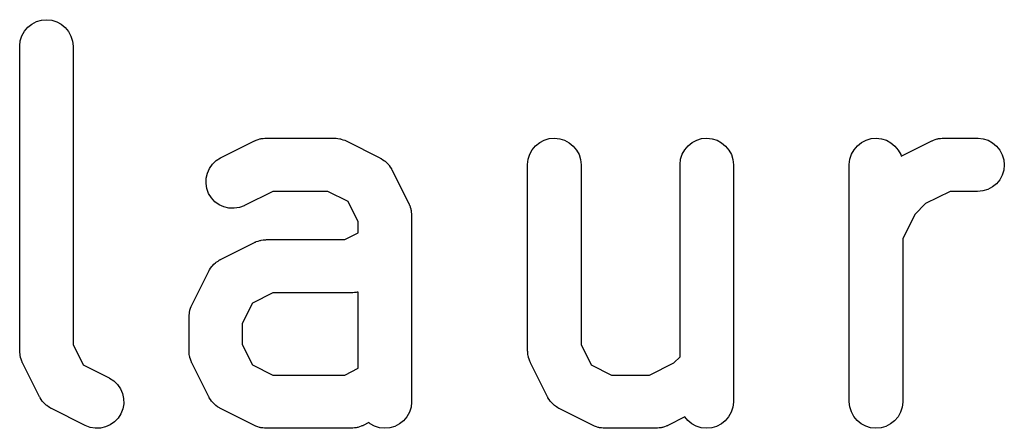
# Model space of a CAD drawing. Extents: x 0.77 to 5.15, y -1.76 to -0.61.
# Tile 8 of 20: x 4.3903 to 4.4993, y -0.7857 to -0.7404. Entities that reach past the tile are written whole.
import ezdxf

# ---------------------------------------------------------------- set-up
doc = ezdxf.new("R2010")
doc.units = 0
doc.header["$MEASUREMENT"] = 0
doc.layers.add('BLACK', color=7, linetype='CONTINUOUS')

msp = doc.modelspace()

# ---------------------------------------------------------------- linework, layer by layer
at = {"layer": 'BLACK', "linetype": 'CONTINUOUS'}
for p, q in [((4.39078, -0.741733), (4.39115, -0.741291)), ((4.39115, -0.741291), (4.3916, -0.74093)), ((4.3916, -0.74093), (4.39211, -0.740663)), ((4.39211, -0.740663), (4.39266, -0.7405)), ((4.39266, -0.7405), (4.39323, -0.740448)), ((4.39323, -0.740448), (4.39381, -0.740508)), ((4.39381, -0.740508), (4.39436, -0.740679)), ((4.39436, -0.740679), (4.39486, -0.740953)), ((4.39486, -0.740953), (4.39531, -0.74132)), ((4.39531, -0.74132), (4.39567, -0.741767)), ((4.39032, -0.742787), (4.3905, -0.742238)), ((4.3905, -0.742238), (4.39078, -0.741733)), ((4.39567, -0.741767), (4.39594, -0.742276)), ((4.39594, -0.742276), (4.39611, -0.742827)), ((4.39026, -0.74336), (4.39032, -0.742787)), ((4.39026, -0.743401), (4.39026, -0.74336)), ((4.39026, -0.777147), (4.39026, -0.743401)), ((4.39611, -0.742827), (4.39617, -0.743401)), ((4.39617, -0.743401), (4.39617, -0.77645)), ((4.41251, -0.755758), (4.41626, -0.753883)), ((4.41626, -0.753883), (4.4163, -0.753865)), ((4.4163, -0.753865), (4.41638, -0.753835)), ((4.41638, -0.753835), (4.41646, -0.753794)), ((4.41646, -0.753794), (4.41665, -0.753736)), ((4.41665, -0.753736), (4.41684, -0.753666)), ((4.41684, -0.753666), (4.41693, -0.753653)), ((4.41693, -0.753653), (4.41701, -0.753628)), ((4.41701, -0.753628), (4.41721, -0.753608)), ((4.41721, -0.753608), (4.41741, -0.753576)), ((4.41741, -0.753576), (4.4175, -0.75358)), ((4.4175, -0.75358), (4.41758, -0.753571)), ((4.41758, -0.753571), (4.42508, -0.753571)), ((4.42508, -0.753571), (4.42512, -0.753572)), ((4.42512, -0.753572), (4.42521, -0.753581)), ((4.42521, -0.753581), (4.4253, -0.753579)), ((4.4253, -0.753579), (4.4255, -0.753613)), ((4.4255, -0.753613), (4.4257, -0.753636)), ((4.4257, -0.753636), (4.42578, -0.753662)), ((4.42578, -0.753662), (4.42587, -0.753677)), ((4.42587, -0.753677), (4.42605, -0.753749)), ((4.42605, -0.753749), (4.42625, -0.75381)), ((4.42625, -0.75381), (4.42632, -0.753852)), ((4.42632, -0.753852), (4.4264, -0.753883)), ((4.4264, -0.753883), (4.43015, -0.755758)), ((4.44702, -0.754856), (4.44739, -0.754415)), ((4.44739, -0.754415), (4.44784, -0.754053)), ((4.44784, -0.754053), (4.44835, -0.753786)), ((4.44835, -0.753786), (4.4489, -0.753624)), ((4.4489, -0.753624), (4.44948, -0.753571)), ((4.44948, -0.753571), (4.45005, -0.753632)), ((4.45005, -0.753632), (4.4506, -0.753802)), ((4.4506, -0.753802), (4.45111, -0.754076)), ((4.45111, -0.754076), (4.45155, -0.754444)), ((4.46389, -0.754856), (4.46426, -0.754415)), ((4.46426, -0.754415), (4.46471, -0.754053)), ((4.46471, -0.754053), (4.46522, -0.753786)), ((4.46522, -0.753786), (4.46577, -0.753624)), ((4.46577, -0.753624), (4.46635, -0.753571)), ((4.46635, -0.753571), (4.46692, -0.753632)), ((4.46692, -0.753632), (4.46747, -0.753802)), ((4.46747, -0.753802), (4.46798, -0.754076)), ((4.46798, -0.754076), (4.46842, -0.754444)), ((4.48264, -0.754856), (4.48301, -0.754415)), ((4.48301, -0.754415), (4.48346, -0.754053)), ((4.48346, -0.754053), (4.48397, -0.753786)), ((4.48397, -0.753786), (4.48452, -0.753624)), ((4.48452, -0.753624), (4.4851, -0.753571)), ((4.4851, -0.753571), (4.48567, -0.753632)), ((4.48567, -0.753632), (4.48622, -0.753802)), ((4.48622, -0.753802), (4.48673, -0.754076)), ((4.48673, -0.754076), (4.48717, -0.754444)), ((4.48786, -0.75558), (4.49125, -0.753883)), ((4.49125, -0.753883), (4.49129, -0.753865)), ((4.49129, -0.753865), (4.49137, -0.753835)), ((4.49137, -0.753835), (4.49145, -0.753794)), ((4.49145, -0.753794), (4.49164, -0.753736)), ((4.49164, -0.753736), (4.49183, -0.753666)), ((4.49183, -0.753666), (4.49192, -0.753653)), ((4.49192, -0.753653), (4.492, -0.753628)), ((4.492, -0.753628), (4.4922, -0.753608)), ((4.4922, -0.753608), (4.4924, -0.753576)), ((4.4924, -0.753576), (4.49249, -0.75358)), ((4.49249, -0.75358), (4.49257, -0.753571)), ((4.49257, -0.753571), (4.49632, -0.753571)), ((4.49632, -0.753571), (4.49637, -0.753572)), ((4.49637, -0.753572), (4.49694, -0.753636)), ((4.49694, -0.753636), (4.49749, -0.75381)), ((4.49749, -0.75381), (4.49799, -0.754088)), ((4.49799, -0.754088), (4.49843, -0.754458)), ((4.44657, -0.75591), (4.44674, -0.755361)), ((4.44674, -0.755361), (4.44702, -0.754856)), ((4.45155, -0.754444), (4.45191, -0.75489)), ((4.45191, -0.75489), (4.45219, -0.755399)), ((4.45219, -0.755399), (4.45235, -0.755951)), ((4.46344, -0.75591), (4.46361, -0.755361)), ((4.46361, -0.755361), (4.46389, -0.754856)), ((4.46842, -0.754444), (4.46879, -0.75489)), ((4.46879, -0.75489), (4.46906, -0.755399)), ((4.46906, -0.755399), (4.46922, -0.755951)), ((4.48219, -0.75591), (4.48236, -0.755361)), ((4.48236, -0.755361), (4.48264, -0.754856)), ((4.48717, -0.754444), (4.48754, -0.75489)), ((4.48754, -0.75489), (4.48781, -0.755399)), ((4.48781, -0.755399), (4.48786, -0.75558)), ((4.49843, -0.754458), (4.4988, -0.754907)), ((4.4988, -0.754907), (4.49906, -0.755418)), ((4.49906, -0.755418), (4.49922, -0.755971)), ((4.41127, -0.75693), (4.41161, -0.75646)), ((4.41161, -0.75646), (4.41203, -0.756065)), ((4.41203, -0.756065), (4.41251, -0.755758)), ((4.43015, -0.755758), (4.43019, -0.755777)), ((4.43019, -0.755777), (4.43024, -0.755811)), ((4.43024, -0.755811), (4.4303, -0.755838)), ((4.4303, -0.755838), (4.43048, -0.755968)), ((4.43048, -0.755968), (4.43067, -0.75609)), ((4.43067, -0.75609), (4.43072, -0.756135)), ((4.43072, -0.756135), (4.43077, -0.756172)), ((4.43077, -0.756172), (4.43093, -0.756335)), ((4.43093, -0.756335), (4.43109, -0.756492)), ((4.43109, -0.756492), (4.43112, -0.756544)), ((4.43112, -0.756544), (4.43117, -0.756591)), ((4.43117, -0.756591), (4.43129, -0.756781)), ((4.4465, -0.756483), (4.44657, -0.75591)), ((4.4465, -0.756524), (4.4465, -0.756483)), ((4.4465, -0.777147), (4.4465, -0.756524)), ((4.45235, -0.755951), (4.45241, -0.756524)), ((4.45241, -0.756524), (4.45241, -0.77645)), ((4.46338, -0.756483), (4.46344, -0.75591)), ((4.46338, -0.756524), (4.46338, -0.756483)), ((4.46338, -0.777798), (4.46338, -0.756524)), ((4.46922, -0.755951), (4.46928, -0.756524)), ((4.46928, -0.756524), (4.46928, -0.782771)), ((4.48212, -0.756483), (4.48219, -0.75591)), ((4.48212, -0.756524), (4.48212, -0.756483)), ((4.48212, -0.782771), (4.48212, -0.756524)), ((4.49922, -0.755971), (4.49928, -0.756545)), ((4.49928, -0.756545), (4.49922, -0.757118)), ((4.41091, -0.758017), (4.41104, -0.757455)), ((4.41104, -0.757455), (4.41127, -0.75693)), ((4.43129, -0.756781), (4.43141, -0.756966)), ((4.43141, -0.756966), (4.43144, -0.757025)), ((4.43144, -0.757025), (4.43147, -0.757078)), ((4.43147, -0.757078), (4.43335, -0.760828)), ((4.49905, -0.757668), (4.49877, -0.758175)), ((4.49922, -0.757118), (4.49905, -0.757668)), ((4.41089, -0.758593), (4.41091, -0.758017)), ((4.41098, -0.759161), (4.41089, -0.758593)), ((4.49841, -0.758619), (4.49796, -0.758984)), ((4.49877, -0.758175), (4.49841, -0.758619)), ((4.41118, -0.759701), (4.41098, -0.759161)), ((4.41149, -0.760191), (4.41118, -0.759701)), ((4.41828, -0.759477), (4.41516, -0.76104)), ((4.42439, -0.759477), (4.41828, -0.759477)), ((4.42663, -0.7606), (4.42439, -0.759477)), ((4.49327, -0.759477), (4.49057, -0.760826)), ((4.49632, -0.759477), (4.49327, -0.759477)), ((4.4969, -0.759421), (4.49632, -0.759477)), ((4.49745, -0.759254), (4.4969, -0.759421)), ((4.49796, -0.758984), (4.49745, -0.759254)), ((4.41188, -0.760613), (4.41149, -0.760191)), ((4.41235, -0.76095), (4.41188, -0.760613)), ((4.41287, -0.76119), (4.41235, -0.76095)), ((4.42775, -0.762846), (4.42663, -0.7606)), ((4.43335, -0.760828), (4.43337, -0.760865)), ((4.43337, -0.760865), (4.4334, -0.760947)), ((4.4334, -0.760947), (4.43344, -0.761023)), ((4.49057, -0.760826), (4.48938, -0.762023)), ((4.41343, -0.761324), (4.41287, -0.76119)), ((4.41401, -0.761347), (4.41343, -0.761324)), ((4.41458, -0.761257), (4.41401, -0.761347)), ((4.41512, -0.761058), (4.41458, -0.761257)), ((4.41516, -0.76104), (4.41512, -0.761058)), ((4.43344, -0.761023), (4.4335, -0.761217)), ((4.4335, -0.761217), (4.43357, -0.761406)), ((4.43357, -0.761406), (4.43358, -0.761492)), ((4.43358, -0.761492), (4.4336, -0.761575)), ((4.4336, -0.761575), (4.43362, -0.761776)), ((4.43362, -0.761776), (4.43366, -0.761975)), ((4.43366, -0.761975), (4.43365, -0.762062)), ((4.48938, -0.762023), (4.48803, -0.76472)), ((4.42775, -0.764073), (4.42775, -0.762846)), ((4.43365, -0.762062), (4.43366, -0.762148)), ((4.43366, -0.762148), (4.43366, -0.782771)), ((4.42626, -0.76482), (4.42775, -0.764073)), ((4.41251, -0.767006), (4.41626, -0.765132)), ((4.41626, -0.765132), (4.4163, -0.765114)), ((4.4163, -0.765114), (4.41638, -0.765084)), ((4.41638, -0.765084), (4.41646, -0.765043)), ((4.41646, -0.765043), (4.41665, -0.764984)), ((4.41665, -0.764984), (4.41684, -0.764915)), ((4.41684, -0.764915), (4.41693, -0.764901)), ((4.41693, -0.764901), (4.41701, -0.764876)), ((4.41701, -0.764876), (4.41721, -0.764856)), ((4.41721, -0.764856), (4.41741, -0.764825)), ((4.41741, -0.764825), (4.4175, -0.764828)), ((4.4175, -0.764828), (4.41758, -0.76482)), ((4.41758, -0.76482), (4.42626, -0.76482)), ((4.48803, -0.76472), (4.48803, -0.782771)), ((4.41177, -0.767554), (4.41193, -0.767393)), ((4.41193, -0.767393), (4.41198, -0.767357)), ((4.41198, -0.767357), (4.41203, -0.767313)), ((4.41203, -0.767313), (4.41222, -0.767194)), ((4.41222, -0.767194), (4.4124, -0.767066)), ((4.4124, -0.767066), (4.41246, -0.76704)), ((4.41246, -0.76704), (4.41251, -0.767006)), ((4.40932, -0.772077), (4.41119, -0.768327)), ((4.41119, -0.768327), (4.41121, -0.76829)), ((4.41121, -0.76829), (4.41125, -0.768237)), ((4.41125, -0.768237), (4.41127, -0.768179)), ((4.41127, -0.768179), (4.4114, -0.767996)), ((4.4114, -0.767996), (4.41153, -0.767807)), ((4.41153, -0.767807), (4.41157, -0.767761)), ((4.41157, -0.767761), (4.41161, -0.767709)), ((4.41161, -0.767709), (4.41177, -0.767554)), ((4.41828, -0.770726), (4.41604, -0.771848)), ((4.42696, -0.770726), (4.41828, -0.770726)), ((4.42704, -0.770717), (4.42696, -0.770726)), ((4.42713, -0.77072), (4.42704, -0.770717)), ((4.42733, -0.770689), (4.42713, -0.77072)), ((4.42753, -0.770669), (4.42733, -0.770689)), ((4.42762, -0.770644), (4.42753, -0.770669)), ((4.4277, -0.770631), (4.42762, -0.770644)), ((4.42775, -0.770611), (4.4277, -0.770631)), ((4.42775, -0.779071), (4.42775, -0.770611)), ((4.41604, -0.771848), (4.41491, -0.774094)), ((4.40905, -0.772984), (4.40907, -0.772783)), ((4.40907, -0.772783), (4.4091, -0.772701)), ((4.4091, -0.772701), (4.40911, -0.772615)), ((4.40911, -0.772615), (4.40919, -0.772426)), ((4.40919, -0.772426), (4.40925, -0.772234)), ((4.40925, -0.772234), (4.40929, -0.772158)), ((4.40929, -0.772158), (4.40932, -0.772077)), ((4.40901, -0.773356), (4.40902, -0.773269)), ((4.40901, -0.773397), (4.40901, -0.773356)), ((4.40901, -0.777147), (4.40901, -0.773397)), ((4.40902, -0.773183), (4.40905, -0.772984)), ((4.40902, -0.773269), (4.40902, -0.773183)), ((4.41491, -0.774094), (4.41491, -0.77645)), ((4.39027, -0.777233), (4.39026, -0.777147)), ((4.39026, -0.77732), (4.39027, -0.777233)), ((4.39617, -0.77645), (4.39729, -0.778695)), ((4.40902, -0.777233), (4.40901, -0.777147)), ((4.40901, -0.77732), (4.40902, -0.777233)), ((4.41491, -0.77645), (4.41604, -0.778695)), ((4.44651, -0.777233), (4.4465, -0.777147)), ((4.44651, -0.77732), (4.44651, -0.777233)), ((4.45241, -0.77645), (4.45353, -0.778695)), ((4.3903, -0.777519), (4.39026, -0.77732)), ((4.39032, -0.77772), (4.3903, -0.777519)), ((4.39034, -0.777804), (4.39032, -0.77772)), ((4.39035, -0.777889), (4.39034, -0.777804)), ((4.39042, -0.778078), (4.39035, -0.777889)), ((4.39048, -0.778272), (4.39042, -0.778078)), ((4.39052, -0.778348), (4.39048, -0.778272)), ((4.39055, -0.77843), (4.39052, -0.778348)), ((4.40904, -0.777519), (4.40901, -0.77732)), ((4.40906, -0.77772), (4.40904, -0.777519)), ((4.40909, -0.777804), (4.40906, -0.77772)), ((4.4091, -0.777889), (4.40909, -0.777804)), ((4.40917, -0.778078), (4.4091, -0.777889)), ((4.40923, -0.778272), (4.40917, -0.778078)), ((4.40927, -0.778348), (4.40923, -0.778272)), ((4.4093, -0.77843), (4.40927, -0.778348)), ((4.44654, -0.777519), (4.44651, -0.77732)), ((4.44656, -0.77772), (4.44654, -0.777519)), ((4.44658, -0.777804), (4.44656, -0.77772)), ((4.4466, -0.777889), (4.44658, -0.777804)), ((4.44667, -0.778078), (4.4466, -0.777889)), ((4.44673, -0.778272), (4.44667, -0.778078)), ((4.44677, -0.778348), (4.44673, -0.778272)), ((4.4468, -0.77843), (4.44677, -0.778348)), ((4.4627, -0.778469), (4.46338, -0.777798)), ((4.39057, -0.778467), (4.39055, -0.77843)), ((4.39245, -0.782217), (4.39057, -0.778467)), ((4.39729, -0.778695), (4.40016, -0.78013)), ((4.40932, -0.778467), (4.4093, -0.77843)), ((4.41119, -0.782217), (4.40932, -0.778467)), ((4.41604, -0.778695), (4.41828, -0.779818)), ((4.42626, -0.779818), (4.42775, -0.779071)), ((4.44681, -0.778467), (4.4468, -0.77843)), ((4.44869, -0.782217), (4.44681, -0.778467)), ((4.45353, -0.778695), (4.45578, -0.779818)), ((4.46001, -0.779818), (4.4627, -0.778469)), ((4.40016, -0.78013), (4.40019, -0.780149)), ((4.40019, -0.780149), (4.40068, -0.780462)), ((4.40068, -0.780462), (4.40109, -0.780864)), ((4.41828, -0.779818), (4.42626, -0.779818)), ((4.45578, -0.779818), (4.46001, -0.779818)), ((4.40109, -0.780864), (4.40142, -0.781338)), ((4.40142, -0.781338), (4.40165, -0.781866)), ((4.39248, -0.782271), (4.39245, -0.782217)), ((4.39251, -0.782329), (4.39248, -0.782271)), ((4.39263, -0.782514), (4.39251, -0.782329)), ((4.39275, -0.782704), (4.39263, -0.782514)), ((4.3928, -0.782751), (4.39275, -0.782704)), ((4.39283, -0.782803), (4.3928, -0.782751)), ((4.40165, -0.781866), (4.40177, -0.78243)), ((4.40177, -0.78243), (4.40178, -0.783006)), ((4.41123, -0.782271), (4.41119, -0.782217)), ((4.41125, -0.782329), (4.41123, -0.782271)), ((4.41138, -0.782514), (4.41125, -0.782329)), ((4.4115, -0.782704), (4.41138, -0.782514)), ((4.41154, -0.782751), (4.4115, -0.782704)), ((4.41158, -0.782803), (4.41154, -0.782751)), ((4.44872, -0.782271), (4.44869, -0.782217)), ((4.44875, -0.782329), (4.44872, -0.782271)), ((4.44888, -0.782514), (4.44875, -0.782329)), ((4.449, -0.782704), (4.44888, -0.782514)), ((4.44904, -0.782751), (4.449, -0.782704)), ((4.44908, -0.782803), (4.44904, -0.782751)), ((4.39299, -0.78296), (4.39283, -0.782803)), ((4.39315, -0.783123), (4.39299, -0.78296)), ((4.3932, -0.78316), (4.39315, -0.783123)), ((4.39325, -0.783205), (4.3932, -0.78316)), ((4.39344, -0.783328), (4.39325, -0.783205)), ((4.39362, -0.783457), (4.39344, -0.783328)), ((4.39368, -0.783484), (4.39362, -0.783457)), ((4.39373, -0.783518), (4.39368, -0.783484)), ((4.39377, -0.783537), (4.39373, -0.783518)), ((4.39752, -0.785412), (4.39377, -0.783537)), ((4.40168, -0.783573), (4.40147, -0.78411)), ((4.40178, -0.783006), (4.40168, -0.783573)), ((4.41174, -0.78296), (4.41158, -0.782803)), ((4.4119, -0.783123), (4.41174, -0.78296)), ((4.41195, -0.78316), (4.4119, -0.783123)), ((4.41199, -0.783205), (4.41195, -0.78316)), ((4.41218, -0.783328), (4.41199, -0.783205)), ((4.41237, -0.783457), (4.41218, -0.783328)), ((4.41242, -0.783484), (4.41237, -0.783457)), ((4.41248, -0.783518), (4.41242, -0.783484)), ((4.41251, -0.783537), (4.41248, -0.783518)), ((4.41626, -0.785412), (4.41251, -0.783537)), ((4.4336, -0.783385), (4.43342, -0.783934)), ((4.43366, -0.782812), (4.4336, -0.783385)), ((4.43366, -0.782771), (4.43366, -0.782812)), ((4.44924, -0.78296), (4.44908, -0.782803)), ((4.44939, -0.783123), (4.44924, -0.78296)), ((4.44944, -0.78316), (4.44939, -0.783123)), ((4.44949, -0.783205), (4.44944, -0.78316)), ((4.44968, -0.783328), (4.44949, -0.783205)), ((4.44986, -0.783457), (4.44968, -0.783328)), ((4.44992, -0.783484), (4.44986, -0.783457)), ((4.44997, -0.783518), (4.44992, -0.783484)), ((4.45001, -0.783537), (4.44997, -0.783518)), ((4.45376, -0.785412), (4.45001, -0.783537)), ((4.46922, -0.783385), (4.46904, -0.783934)), ((4.46928, -0.782812), (4.46922, -0.783385)), ((4.46928, -0.782771), (4.46928, -0.782812)), ((4.48218, -0.783344), (4.48212, -0.782771)), ((4.48235, -0.783896), (4.48218, -0.783344)), ((4.48796, -0.783385), (4.48779, -0.783934)), ((4.48803, -0.782812), (4.48796, -0.783385)), ((4.48803, -0.782771), (4.48803, -0.782812)), ((4.40116, -0.784595), (4.40076, -0.785012)), ((4.40147, -0.78411), (4.40116, -0.784595)), ((4.43277, -0.784881), (4.43232, -0.785242)), ((4.43314, -0.784439), (4.43277, -0.784881)), ((4.43342, -0.783934), (4.43314, -0.784439)), ((4.46392, -0.784465), (4.46202, -0.785412)), ((4.46423, -0.784851), (4.46392, -0.784465)), ((4.46468, -0.785219), (4.46423, -0.784851)), ((4.46839, -0.784881), (4.46795, -0.785242)), ((4.46876, -0.784439), (4.46839, -0.784881)), ((4.46904, -0.783934), (4.46876, -0.784439)), ((4.48262, -0.784405), (4.48235, -0.783896)), ((4.48298, -0.784851), (4.48262, -0.784405)), ((4.48342, -0.785219), (4.48298, -0.784851)), ((4.48714, -0.784881), (4.48669, -0.785242)), ((4.48751, -0.784439), (4.48714, -0.784881)), ((4.48779, -0.783934), (4.48751, -0.784439)), ((4.39805, -0.785618), (4.39752, -0.785412)), ((4.39862, -0.785716), (4.39805, -0.785618)), ((4.3992, -0.785701), (4.39862, -0.785716)), ((4.39976, -0.785575), (4.3992, -0.785701)), ((4.40029, -0.785342), (4.39976, -0.785575)), ((4.40076, -0.785012), (4.40029, -0.785342)), ((4.41634, -0.785443), (4.41626, -0.785412)), ((4.41642, -0.785485), (4.41634, -0.785443)), ((4.41661, -0.785546), (4.41642, -0.785485)), ((4.4168, -0.785618), (4.41661, -0.785546)), ((4.41689, -0.785633), (4.4168, -0.785618)), ((4.41697, -0.785659), (4.41689, -0.785633)), ((4.41717, -0.785682), (4.41697, -0.785659)), ((4.41737, -0.785716), (4.41717, -0.785682)), ((4.41746, -0.785714), (4.41737, -0.785716)), ((4.41754, -0.785723), (4.41746, -0.785714)), ((4.41758, -0.785724), (4.41754, -0.785723)), ((4.42696, -0.785724), (4.41758, -0.785724)), ((4.42704, -0.785715), (4.42696, -0.785724)), ((4.42713, -0.785719), (4.42704, -0.785715)), ((4.42733, -0.785687), (4.42713, -0.785719)), ((4.42753, -0.785667), (4.42733, -0.785687)), ((4.42762, -0.785642), (4.42753, -0.785667)), ((4.4277, -0.785629), (4.42762, -0.785642)), ((4.42789, -0.785559), (4.4277, -0.785629)), ((4.42808, -0.785501), (4.42789, -0.785559)), ((4.42816, -0.78546), (4.42808, -0.785501)), ((4.42824, -0.78543), (4.42816, -0.78546)), ((4.42828, -0.785412), (4.42824, -0.78543)), ((4.42891, -0.785097), (4.42828, -0.785412)), ((4.42906, -0.785219), (4.42891, -0.785097)), ((4.42956, -0.785493), (4.42906, -0.785219)), ((4.43011, -0.785663), (4.42956, -0.785493)), ((4.43069, -0.785724), (4.43011, -0.785663)), ((4.43126, -0.785671), (4.43069, -0.785724)), ((4.43181, -0.785509), (4.43126, -0.785671)), ((4.43232, -0.785242), (4.43181, -0.785509)), ((4.45384, -0.785443), (4.45376, -0.785412)), ((4.45392, -0.785485), (4.45384, -0.785443)), ((4.45411, -0.785546), (4.45392, -0.785485)), ((4.4543, -0.785618), (4.45411, -0.785546)), ((4.45438, -0.785633), (4.4543, -0.785618)), ((4.45447, -0.785659), (4.45438, -0.785633)), ((4.45467, -0.785682), (4.45447, -0.785659)), ((4.45487, -0.785716), (4.45467, -0.785682)), ((4.45495, -0.785714), (4.45487, -0.785716)), ((4.45504, -0.785723), (4.45495, -0.785714)), ((4.45508, -0.785724), (4.45504, -0.785723)), ((4.4607, -0.785724), (4.45508, -0.785724)), ((4.46079, -0.785715), (4.4607, -0.785724)), ((4.46088, -0.785719), (4.46079, -0.785715)), ((4.46108, -0.785687), (4.46088, -0.785719)), ((4.46128, -0.785667), (4.46108, -0.785687)), ((4.46136, -0.785642), (4.46128, -0.785667)), ((4.46145, -0.785629), (4.46136, -0.785642)), ((4.46164, -0.785559), (4.46145, -0.785629)), ((4.46183, -0.785501), (4.46164, -0.785559)), ((4.46191, -0.78546), (4.46183, -0.785501)), ((4.46199, -0.78543), (4.46191, -0.78546)), ((4.46202, -0.785412), (4.46199, -0.78543)), ((4.46518, -0.785493), (4.46468, -0.785219)), ((4.46573, -0.785663), (4.46518, -0.785493)), ((4.46631, -0.785724), (4.46573, -0.785663)), ((4.46688, -0.785671), (4.46631, -0.785724)), ((4.46743, -0.785509), (4.46688, -0.785671)), ((4.46795, -0.785242), (4.46743, -0.785509)), ((4.48393, -0.785493), (4.48342, -0.785219)), ((4.48448, -0.785663), (4.48393, -0.785493)), ((4.48506, -0.785724), (4.48448, -0.785663)), ((4.48563, -0.785671), (4.48506, -0.785724)), ((4.48618, -0.785509), (4.48563, -0.785671)), ((4.48669, -0.785242), (4.48618, -0.785509))]:
    msp.add_line(p, q, dxfattribs=at)

doc.saveas('drawing.dxf')
